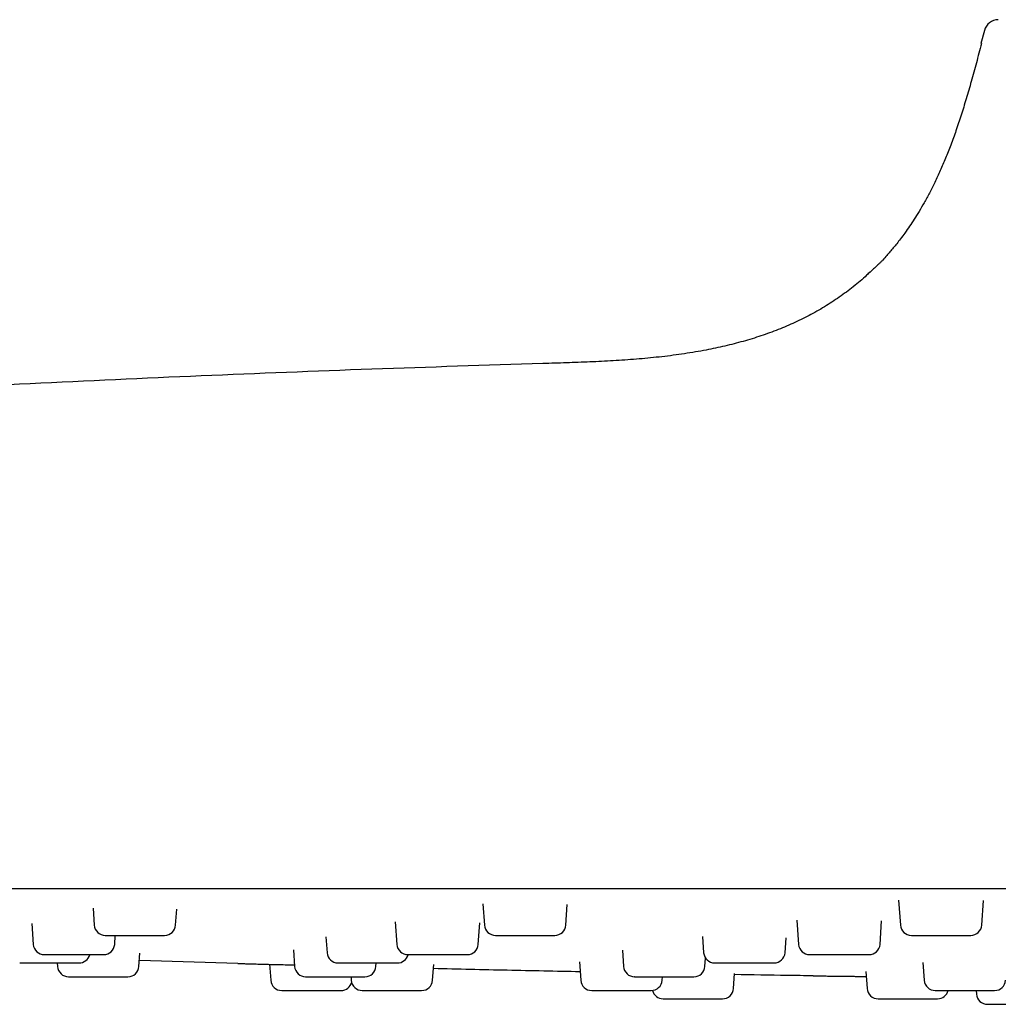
# Model space of a CAD drawing. Header units: millimetres. Extents: x 8 to 1577, y 12 to 2534.
# Tile 66 of 123: x 78 to 114, y 2397 to 2433. Entities that reach past the tile are written whole.
import ezdxf

# ---------------------------------------------------------------- set-up
doc = ezdxf.new("R2010")
doc.units = ezdxf.units.MM

msp = doc.modelspace()

# ---------------------------------------------------------------- linework, layer by layer
at = {"color": 7, "linetype": 'Continuous', "lineweight": 30}
for p, q in [((113.201, 2432.512), (113.074, 2432.032)), ((113.074, 2432.034), (113.095, 2432.034)), ((95.012, 2400.838), (95.066, 2400.07)), ((110.089, 2400.976), (110.152, 2400.07)), ((113.104, 2400.07), (113.167, 2400.965)), ((80.868, 2400.684), (80.911, 2400.07)), ((83.863, 2400.07), (83.903, 2400.647)), ((98.018, 2400.07), (98.07, 2400.817)), ((78.648, 2400.13), (78.701, 2399.37)), ((91.831, 2400.19), (91.889, 2399.37)), ((94.841, 2399.37), (94.895, 2400.147)), ((106.399, 2400.252), (106.461, 2399.37)), ((109.413, 2399.37), (109.472, 2400.223)), ((81.653, 2399.37), (81.676, 2399.698)), ((89.314, 2399.646), (89.355, 2399.07)), ((102.975, 2399.655), (103.016, 2399.07)), ((105.968, 2399.07), (106.006, 2399.61)), ((82.533, 2398.57), (82.567, 2399.056)), ((88.137, 2399.169), (88.179, 2398.57)), ((100.07, 2399.161), (100.111, 2398.57)), ((79.572, 2398.698), (79.581, 2398.57)), ((86.125, 2398.678), (82.549, 2398.788)), ((91.131, 2398.57), (91.14, 2398.698)), ((98.511, 2398.743), (98.558, 2398.07)), ((103.063, 2398.57), (103.084, 2398.874)), ((110.971, 2398.718), (111.016, 2398.07)), ((87.27, 2398.655), (87.311, 2398.07)), ((93.186, 2398.07), (93.226, 2398.637)), ((108.903, 2398.393), (108.946, 2397.77)), ((90.225, 2398.198), (90.234, 2398.07)), ((101.51, 2398.07), (101.519, 2398.198)), ((104.1, 2397.77), (104.138, 2398.321)), ((87.71, 2397.698), (89.864, 2397.698)), ((98.957, 2397.698), (101.111, 2397.698)), ((112.902, 2397.698), (112.911, 2397.57)), ((113.31, 2397.198), (115.464, 2397.198))]:
    msp.add_line(p, q, dxfattribs=at)
for centre, radius, start, end in [((113.704, 2432.378), 0.52, 90, 165.1035), ((81.31, 2400.098), 0.4, 184, 270), ((83.464, 2400.098), 0.4, 270, 356), ((95.465, 2400.098), 0.4, 184, 270), ((97.619, 2400.098), 0.4, 270, 356), ((110.551, 2400.098), 0.4, 184, 270), ((112.705, 2400.098), 0.4, 270, 356), ((79.1, 2399.398), 0.4, 184, 270), ((81.254, 2399.398), 0.4, 270, 356), ((89.754, 2399.098), 0.4, 184, 270), ((92.288, 2399.398), 0.4, 184, 270), ((94.442, 2399.398), 0.4, 270, 356), ((103.415, 2399.098), 0.4, 184, 270), ((105.569, 2399.098), 0.4, 270, 356), ((106.86, 2399.398), 0.4, 184, 270), ((109.014, 2399.398), 0.4, 270, 356), ((80.359, 2399.098), 0.4, 270, 345.2973), ((91.908, 2399.098), 0.4, 270, 345.2973), ((79.98, 2398.598), 0.4, 184, 270), ((82.134, 2398.598), 0.4, 270, 356), ((88.578, 2398.598), 0.4, 184, 270), ((90.732, 2398.598), 0.4, 270, 356), ((100.51, 2398.598), 0.4, 184, 270), ((102.664, 2398.598), 0.4, 270, 356), ((87.71, 2398.098), 0.4, 184, 270), ((89.864, 2398.098), 0.4, 270, 345.9669), ((90.633, 2398.098), 0.4, 184, 270), ((92.787, 2398.098), 0.4, 270, 356), ((98.957, 2398.098), 0.4, 184, 270), ((101.111, 2398.098), 0.4, 270, 356), ((111.415, 2398.098), 0.4, 184, 270), ((113.569, 2398.098), 0.4, 270, 356), ((101.547, 2397.798), 0.4, 194.0528, 270), ((103.701, 2397.798), 0.4, 270, 356), ((109.345, 2397.798), 0.4, 184, 270), ((111.499, 2397.798), 0.4, 270, 345.2973), ((113.31, 2397.598), 0.4, 184, 270)]:
    msp.add_arc(centre, radius, start, end, dxfattribs=at)
for points, knots in [([(113.095, 2432.034), (113.032, 2431.799), (112.911, 2431.342), (112.727, 2430.673), (112.544, 2430.039), (112.36, 2429.443), (112.174, 2428.884), (111.985, 2428.364), (111.795, 2427.882), (111.602, 2427.43), (111.408, 2427.01), (111.212, 2426.621), (111.021, 2426.27), (110.836, 2425.953), (110.66, 2425.671), (110.488, 2425.41), (110.323, 2425.174), (110.166, 2424.963), (110.025, 2424.782), (109.897, 2424.624), (109.778, 2424.483), (109.65, 2424.337), (109.551, 2424.227), (109.475, 2424.146), (109.438, 2424.108), (109.4, 2424.07), (109.357, 2424.028), (109.308, 2423.982), (109.256, 2423.934), (109.203, 2423.886), (109.151, 2423.838), (109.098, 2423.79), (109.067, 2423.761), (109.051, 2423.746)], [0, 0, 0, 0, 0.073457, 0.14358, 0.210216, 0.273281, 0.332744, 0.38862, 0.440954, 0.489816, 0.537367, 0.581295, 0.621696, 0.658665, 0.692286, 0.722631, 0.753218, 0.77973, 0.802311, 0.822639, 0.841358, 0.858485, 0.88121, 0.886444, 0.891961, 0.898048, 0.904923, 0.91557, 0.928134, 0.94277, 0.959584, 0.978645, 1, 1, 1, 1]), ([(109.049, 2423.75), (109.009, 2423.71), (108.817, 2423.521), (108.447, 2423.214), (107.938, 2422.831), (107.401, 2422.482), (106.839, 2422.165), (106.253, 2421.88), (105.644, 2421.626), (105.014, 2421.402), (104.365, 2421.207), (103.697, 2421.04), (102.981, 2420.892), (102.214, 2420.766), (101.4, 2420.663), (100.572, 2420.585), (99.735, 2420.528), (98.89, 2420.486), (98.039, 2420.456), (97.471, 2420.439), (97.187, 2420.43)], [0, 0, 0, 0, 0.013599, 0.063868, 0.114246, 0.164886, 0.215932, 0.26751, 0.319724, 0.372655, 0.426354, 0.48085, 0.536142, 0.600274, 0.665339, 0.73123, 0.797807, 0.864911, 0.932368, 1, 1, 1, 1]), ([(97.187, 2420.43), (95.12, 2420.365), (90.985, 2420.233), (84.785, 2419.987), (78.587, 2419.705), (72.39, 2419.384), (66.196, 2419.025), (60.122, 2418.635), (54.17, 2418.216), (48.692, 2417.802), (45.161, 2417.508), (43.572, 2417.376)], [0, 0, 0, 0, 0.115525, 0.231056, 0.346588, 0.462119, 0.577646, 0.693164, 0.802071, 0.910971, 1, 1, 1, 1]), ([(50.442, 2401.398), (53.651, 2401.398), (60.068, 2401.398), (69.695, 2401.398), (79.322, 2401.398), (88.949, 2401.398), (98.519, 2401.398), (108.031, 2401.398), (117.486, 2401.398), (126.941, 2401.398), (136.461, 2401.398), (146.044, 2401.398), (155.693, 2401.398), (165.341, 2401.398), (174.989, 2401.398), (184.637, 2401.398), (194.285, 2401.398), (200.716, 2401.398), (203.932, 2401.398)], [0, 0, 0, 0, 0.062736, 0.125466, 0.18819, 0.25091, 0.313626, 0.375219, 0.43681, 0.498401, 0.559991, 0.62284, 0.68569, 0.748542, 0.811399, 0.87426, 0.937127, 1, 1, 1, 1]), ([(81.314, 2399.698), (81.313, 2399.698), (81.307, 2399.698), (81.342, 2399.698), (81.404, 2399.698), (81.477, 2399.698), (81.559, 2399.698), (81.679, 2399.698), (81.827, 2399.698), (81.968, 2399.698), (82.096, 2399.698), (82.256, 2399.698), (82.449, 2399.698), (82.667, 2399.698), (82.84, 2399.698), (82.967, 2399.698), (83.082, 2399.698), (83.207, 2399.698), (83.312, 2399.698), (83.383, 2399.698), (83.427, 2399.698), (83.459, 2399.698), (83.459, 2399.698), (83.46, 2399.698)], [0, 0, 0, 0, 0.018224, 0.083277, 0.148172, 0.180549, 0.21331, 0.273212, 0.33327, 0.373327, 0.413133, 0.453329, 0.518224, 0.583277, 0.648172, 0.680549, 0.71331, 0.773212, 0.83327, 0.873327, 0.913133, 0.953329, 1, 1, 1, 1]), ([(95.466, 2399.698), (95.466, 2399.698), (95.462, 2399.698), (95.488, 2399.698), (95.559, 2399.698), (95.653, 2399.698), (95.747, 2399.698), (95.847, 2399.698), (95.987, 2399.698), (96.151, 2399.698), (96.302, 2399.698), (96.436, 2399.698), (96.6, 2399.698), (96.791, 2399.698), (97, 2399.698), (97.158, 2399.698), (97.271, 2399.698), (97.37, 2399.698), (97.473, 2399.698), (97.55, 2399.698), (97.595, 2399.698), (97.616, 2399.698), (97.617, 2399.698), (97.617, 2399.698)], [0, 0, 0, 0, 0.0088782, 0.073773, 0.1388263, 0.2037212, 0.2360986, 0.2688595, 0.3287609, 0.3888192, 0.4288762, 0.4686822, 0.5088782, 0.573773, 0.6388263, 0.7037212, 0.7360986, 0.7688595, 0.8287609, 0.8888192, 0.9288762, 0.9686822, 1, 1, 1, 1]), ([(110.553, 2399.698), (110.553, 2399.698), (110.552, 2399.698), (110.575, 2399.698), (110.631, 2399.698), (110.74, 2399.698), (110.86, 2399.698), (110.972, 2399.698), (111.088, 2399.698), (111.243, 2399.698), (111.418, 2399.698), (111.575, 2399.698), (111.711, 2399.698), (111.873, 2399.698), (112.057, 2399.698), (112.25, 2399.698), (112.39, 2399.698), (112.484, 2399.698), (112.564, 2399.698), (112.641, 2399.698), (112.688, 2399.698), (112.706, 2399.698), (112.704, 2399.698), (112.703, 2399.698)], [0, 0, 0, 0, 0.024313, 0.064473, 0.129368, 0.194421, 0.259316, 0.291693, 0.324454, 0.384356, 0.444414, 0.484471, 0.524277, 0.564473, 0.629368, 0.694421, 0.759316, 0.791694, 0.824454, 0.884356, 0.944414, 0.984471, 1, 1, 1, 1]), ([(78.21, 2398.698), (78.21, 2398.698), (78.21, 2398.698), (78.236, 2398.698), (78.277, 2398.698), (78.351, 2398.698), (78.458, 2398.698), (78.57, 2398.698), (78.677, 2398.698), (78.818, 2398.698), (78.998, 2398.698), (79.217, 2398.698), (79.401, 2398.698), (79.545, 2398.698), (79.679, 2398.698), (79.836, 2398.698), (79.982, 2398.698), (80.094, 2398.698), (80.177, 2398.698), (80.26, 2398.698), (80.327, 2398.698), (80.362, 2398.698), (80.356, 2398.698), (80.355, 2398.698)], [0, 0, 0, 0, 0.045693, 0.07807, 0.110831, 0.170733, 0.230791, 0.270848, 0.310654, 0.35085, 0.415745, 0.480798, 0.545693, 0.57807, 0.610831, 0.670733, 0.730791, 0.770848, 0.810654, 0.85085, 0.915745, 0.980798, 1, 1, 1, 1]), ([(79.105, 2398.998), (79.105, 2398.998), (79.104, 2398.998), (79.143, 2398.998), (79.198, 2398.998), (79.263, 2398.998), (79.365, 2398.998), (79.498, 2398.998), (79.628, 2398.998), (79.749, 2398.998), (79.903, 2398.998), (80.093, 2398.998), (80.314, 2398.998), (80.494, 2398.998), (80.63, 2398.998), (80.754, 2398.998), (80.895, 2398.998), (81.018, 2398.998), (81.107, 2398.998), (81.169, 2398.998), (81.223, 2398.998), (81.256, 2398.998), (81.25, 2398.998), (81.249, 2398.998)], [0, 0, 0, 0, 0.040313, 0.105208, 0.137585, 0.170346, 0.230248, 0.290306, 0.330363, 0.370169, 0.410365, 0.47526, 0.540313, 0.605208, 0.637585, 0.670346, 0.730248, 0.790306, 0.830363, 0.870169, 0.910365, 0.97526, 1, 1, 1, 1]), ([(89.756, 2398.698), (89.758, 2398.698), (89.764, 2398.698), (89.815, 2398.698), (89.877, 2398.698), (89.95, 2398.698), (90.059, 2398.698), (90.198, 2398.698), (90.333, 2398.698), (90.457, 2398.698), (90.614, 2398.698), (90.806, 2398.698), (91.026, 2398.698), (91.203, 2398.698), (91.336, 2398.698), (91.457, 2398.698), (91.591, 2398.698), (91.708, 2398.698), (91.789, 2398.698), (91.845, 2398.698), (91.889, 2398.698), (91.914, 2398.698), (91.906, 2398.698), (91.906, 2398.698)], [0, 0, 0, 0, 0.057676, 0.122571, 0.154949, 0.18771, 0.247611, 0.307669, 0.347726, 0.387532, 0.427728, 0.492623, 0.557676, 0.622571, 0.654949, 0.68771, 0.747611, 0.807669, 0.847726, 0.887532, 0.927728, 0.992623, 1, 1, 1, 1]), ([(92.293, 2398.998), (92.292, 2398.998), (92.291, 2398.998), (92.34, 2398.998), (92.415, 2398.998), (92.496, 2398.998), (92.586, 2398.998), (92.713, 2398.998), (92.868, 2398.998), (93.014, 2398.998), (93.145, 2398.998), (93.307, 2398.998), (93.5, 2398.998), (93.715, 2398.998), (93.883, 2398.998), (94.005, 2398.998), (94.114, 2398.998), (94.231, 2398.998), (94.325, 2398.998), (94.386, 2398.998), (94.421, 2398.998), (94.442, 2398.998), (94.438, 2398.998), (94.436, 2398.998)], [0, 0, 0, 0, 0.039748, 0.104802, 0.169696, 0.202074, 0.234835, 0.294736, 0.354794, 0.394852, 0.434657, 0.474854, 0.539748, 0.604802, 0.669696, 0.702074, 0.734835, 0.794736, 0.854794, 0.894852, 0.934657, 0.974854, 1, 1, 1, 1]), ([(103.416, 2398.698), (103.416, 2398.698), (103.412, 2398.698), (103.435, 2398.698), (103.503, 2398.698), (103.595, 2398.698), (103.687, 2398.698), (103.787, 2398.698), (103.925, 2398.698), (104.088, 2398.698), (104.239, 2398.698), (104.372, 2398.698), (104.536, 2398.698), (104.728, 2398.698), (104.937, 2398.698), (105.097, 2398.698), (105.211, 2398.698), (105.311, 2398.698), (105.415, 2398.698), (105.495, 2398.698), (105.542, 2398.698), (105.566, 2398.698), (105.567, 2398.698), (105.568, 2398.698)], [0, 0, 0, 0, 0.004603, 0.069498, 0.134552, 0.199446, 0.231824, 0.264585, 0.324486, 0.384544, 0.424601, 0.464407, 0.504603, 0.569498, 0.634552, 0.699446, 0.731824, 0.764585, 0.824486, 0.884544, 0.924601, 0.964407, 1, 1, 1, 1]), ([(106.86, 2398.998), (106.861, 2398.998), (106.866, 2398.998), (106.91, 2398.998), (107.002, 2398.998), (107.111, 2398.998), (107.215, 2398.998), (107.325, 2398.998), (107.473, 2398.998), (107.644, 2398.998), (107.799, 2398.998), (107.934, 2398.998), (108.098, 2398.998), (108.286, 2398.998), (108.487, 2398.998), (108.635, 2398.998), (108.739, 2398.998), (108.828, 2398.998), (108.916, 2398.998), (108.978, 2398.998), (109.007, 2398.998), (109.017, 2398.998), (109.014, 2398.998), (109.014, 2398.998)], [0, 0, 0, 0, 0.0401281, 0.1049713, 0.169973, 0.2348163, 0.267168, 0.2999028, 0.3597566, 0.4197672, 0.4597924, 0.4995667, 0.5397308, 0.6045741, 0.6695757, 0.734419, 0.7667707, 0.7995055, 0.8593593, 0.9193699, 0.9593951, 0.9991695, 1, 1, 1, 1]), ([(86.125, 2398.678), (86.128, 2398.678), (86.133, 2398.678), (86.173, 2398.677), (86.235, 2398.675), (86.333, 2398.673), (86.474, 2398.669), (86.667, 2398.664), (86.896, 2398.658), (87.157, 2398.651), (87.446, 2398.644), (87.759, 2398.636), (88.004, 2398.629), (88.146, 2398.625), (88.175, 2398.625)], [0, 0, 0, 0, 0.072935, 0.146389, 0.219682, 0.29257, 0.390615, 0.487594, 0.585203, 0.683141, 0.78014, 0.87789, 0.975625, 1, 1, 1, 1]), ([(98.537, 2398.377), (97.656, 2398.394), (95.882, 2398.429), (94.108, 2398.472), (93.216, 2398.493)], [0, 0, 0, 0, 0.496534, 1, 1, 1, 1]), ([(79.981, 2398.198), (79.982, 2398.198), (79.982, 2398.198), (80.011, 2398.198), (80.073, 2398.198), (80.151, 2398.198), (80.231, 2398.198), (80.344, 2398.198), (80.499, 2398.198), (80.699, 2398.198), (80.878, 2398.198), (81.024, 2398.198), (81.165, 2398.198), (81.336, 2398.198), (81.506, 2398.198), (81.644, 2398.198), (81.753, 2398.198), (81.871, 2398.198), (81.987, 2398.198), (82.081, 2398.198), (82.123, 2398.198), (82.135, 2398.198), (82.134, 2398.198), (82.133, 2398.198)], [0, 0, 0, 0, 0.022886, 0.082788, 0.142846, 0.182903, 0.222709, 0.262905, 0.3278, 0.392853, 0.457748, 0.490126, 0.522886, 0.582788, 0.642846, 0.682903, 0.722709, 0.762905, 0.8278, 0.892853, 0.957748, 0.990126, 1, 1, 1, 1]), ([(88.581, 2398.198), (88.582, 2398.198), (88.584, 2398.198), (88.615, 2398.198), (88.659, 2398.198), (88.736, 2398.198), (88.847, 2398.198), (88.961, 2398.198), (89.07, 2398.198), (89.213, 2398.198), (89.395, 2398.198), (89.614, 2398.198), (89.798, 2398.198), (89.941, 2398.198), (90.075, 2398.198), (90.23, 2398.198), (90.373, 2398.198), (90.483, 2398.198), (90.563, 2398.198), (90.643, 2398.198), (90.706, 2398.198), (90.736, 2398.198), (90.729, 2398.198), (90.728, 2398.198)], [0, 0, 0, 0, 0.053017, 0.085395, 0.118156, 0.178057, 0.238115, 0.278172, 0.317978, 0.358174, 0.423069, 0.488122, 0.553017, 0.585395, 0.618156, 0.678057, 0.738115, 0.778172, 0.817978, 0.858174, 0.923069, 0.988122, 1, 1, 1, 1]), ([(100.514, 2398.198), (100.513, 2398.198), (100.507, 2398.198), (100.542, 2398.198), (100.604, 2398.198), (100.677, 2398.198), (100.759, 2398.198), (100.879, 2398.198), (101.027, 2398.198), (101.168, 2398.198), (101.296, 2398.198), (101.456, 2398.198), (101.649, 2398.198), (101.867, 2398.198), (102.04, 2398.198), (102.167, 2398.198), (102.282, 2398.198), (102.407, 2398.198), (102.512, 2398.198), (102.583, 2398.198), (102.627, 2398.198), (102.659, 2398.198), (102.659, 2398.198), (102.66, 2398.198)], [0, 0, 0, 0, 0.0182238, 0.0832771, 0.148172, 0.1805494, 0.2133103, 0.2732117, 0.33327, 0.373327, 0.413133, 0.453329, 0.5182238, 0.5832771, 0.648172, 0.6805494, 0.7133103, 0.7732117, 0.83327, 0.873327, 0.913133, 0.953329, 1, 1, 1, 1]), ([(106.987, 2398.232), (106.674, 2398.236), (105.723, 2398.247), (104.773, 2398.264), (104.135, 2398.276)], [0, 0, 0, 0, 0.329482, 1, 1, 1, 1]), ([(106.985, 2398.23), (107.014, 2398.23), (107.07, 2398.229), (107.2, 2398.228), (107.363, 2398.226), (107.561, 2398.223), (107.794, 2398.221), (108.061, 2398.217), (108.365, 2398.214), (108.65, 2398.211), (108.843, 2398.209), (108.916, 2398.208)], [0, 0, 0, 0, 0.109928, 0.219499, 0.329712, 0.441545, 0.555937, 0.673765, 0.795831, 0.922857, 1, 1, 1, 1]), ([(106.985, 2398.23), (107.014, 2398.23), (107.07, 2398.229), (107.2, 2398.228), (107.363, 2398.226), (107.561, 2398.223), (107.794, 2398.221), (108.062, 2398.217), (108.305, 2398.215), (108.465, 2398.213), (108.517, 2398.212)], [0, 0, 0, 0, 0.128743, 0.257068, 0.386143, 0.517117, 0.651088, 0.789082, 0.93204, 1, 1, 1, 1]), ([(90.634, 2397.698), (90.633, 2397.698), (90.631, 2397.698), (90.65, 2397.698), (90.702, 2397.698), (90.772, 2397.698), (90.846, 2397.698), (90.953, 2397.698), (91.1, 2397.698), (91.295, 2397.698), (91.471, 2397.698), (91.617, 2397.698), (91.757, 2397.698), (91.93, 2397.698), (92.103, 2397.698), (92.245, 2397.698), (92.358, 2397.698), (92.482, 2397.698), (92.607, 2397.698), (92.712, 2397.698), (92.765, 2397.698), (92.785, 2397.698), (92.786, 2397.698), (92.786, 2397.698)], [0, 0, 0, 0, 0.0050114, 0.0649128, 0.1249711, 0.1650281, 0.2048341, 0.2450301, 0.3099249, 0.3749783, 0.4398731, 0.4722505, 0.5050114, 0.5649128, 0.6249711, 0.6650281, 0.7048341, 0.7450301, 0.8099249, 0.8749783, 0.9398731, 0.9722505, 1, 1, 1, 1]), ([(111.416, 2397.698), (111.419, 2397.698), (111.425, 2397.698), (111.491, 2397.698), (111.577, 2397.698), (111.666, 2397.698), (111.762, 2397.698), (111.897, 2397.698), (112.057, 2397.698), (112.207, 2397.698), (112.34, 2397.698), (112.503, 2397.698), (112.695, 2397.698), (112.907, 2397.698), (113.069, 2397.698), (113.186, 2397.698), (113.289, 2397.698), (113.398, 2397.698), (113.482, 2397.698), (113.534, 2397.698), (113.559, 2397.698), (113.573, 2397.698), (113.568, 2397.698), (113.567, 2397.698)], [0, 0, 0, 0, 0.059901, 0.124954, 0.189849, 0.222226, 0.254987, 0.314888, 0.374947, 0.415004, 0.45481, 0.495006, 0.559901, 0.624954, 0.689849, 0.722226, 0.754987, 0.814888, 0.874947, 0.915004, 0.95481, 0.995006, 1, 1, 1, 1]), ([(101.552, 2397.398), (101.551, 2397.398), (101.548, 2397.398), (101.581, 2397.398), (101.634, 2397.398), (101.696, 2397.398), (101.788, 2397.398), (101.922, 2397.398), (102.104, 2397.398), (102.274, 2397.398), (102.416, 2397.398), (102.556, 2397.398), (102.729, 2397.398), (102.907, 2397.398), (103.055, 2397.398), (103.176, 2397.398), (103.311, 2397.398), (103.451, 2397.398), (103.575, 2397.398), (103.648, 2397.398), (103.682, 2397.398), (103.7, 2397.398), (103.697, 2397.398), (103.696, 2397.398)], [0, 0, 0, 0, 0.0308303, 0.0908886, 0.1309457, 0.1707516, 0.2109477, 0.2758425, 0.3408958, 0.4057906, 0.4381681, 0.4709289, 0.5308303, 0.5908886, 0.6309457, 0.6707516, 0.7109477, 0.7758425, 0.8408958, 0.9057906, 0.9381681, 0.9709289, 1, 1, 1, 1]), ([(109.351, 2397.398), (109.349, 2397.398), (109.344, 2397.398), (109.373, 2397.398), (109.419, 2397.398), (109.478, 2397.398), (109.572, 2397.398), (109.697, 2397.398), (109.823, 2397.398), (109.94, 2397.398), (110.091, 2397.398), (110.279, 2397.398), (110.5, 2397.398), (110.681, 2397.398), (110.82, 2397.398), (110.948, 2397.398), (111.094, 2397.398), (111.225, 2397.398), (111.321, 2397.398), (111.389, 2397.398), (111.452, 2397.398), (111.495, 2397.398), (111.495, 2397.398), (111.494, 2397.398)], [0, 0, 0, 0, 0.0227, 0.087595, 0.119972, 0.152733, 0.212634, 0.272693, 0.31275, 0.352556, 0.392752, 0.457647, 0.5227, 0.587595, 0.619972, 0.652733, 0.712634, 0.772693, 0.81275, 0.852556, 0.892752, 0.957647, 1, 1, 1, 1])]:
    msp.add_open_spline(points, degree=3, knots=knots, dxfattribs=at)

doc.saveas('drawing.dxf')
